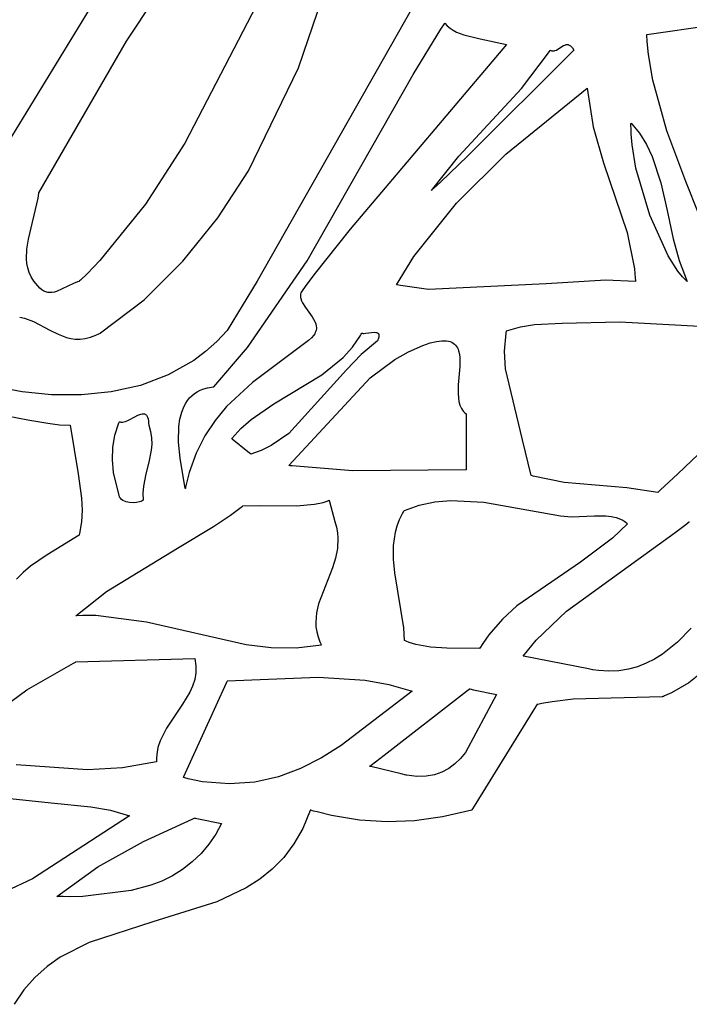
# Model space of a CAD drawing. Extents: x 21.3 to 51.6, y -34 to 34.1.
# Tile 92 of 117: x 48.2 to 49, y 6.4 to 7.6. Entities that reach past the tile are written whole.
import ezdxf

# ---------------------------------------------------------------- set-up
doc = ezdxf.new("R2010")
doc.units = 0

msp = doc.modelspace()

# ---------------------------------------------------------------- linework, layer by layer
at = {"layer": 'Layer 1', "color": 8, "linetype": 'CONTINUOUS'}
for p, q in [((48.645055, 8.239961), (48.146642, 7.424554)), ((48.552069, 7.776199), (48.387316, 7.458477)), ((48.31491, 7.584324), (48.37526, 7.67613)), ((48.206248, 7.397048), (48.31491, 7.584324)), ((48.387316, 7.458477), (48.338419, 7.38275)), ((48.205363, 7.390228), (48.206198, 7.396638)), ((48.206198, 7.396638), (48.206219, 7.396838)), ((48.206219, 7.396838), (48.206229, 7.396938)), ((48.206229, 7.396938), (48.206234, 7.396988)), ((48.193513, 7.339388), (48.205363, 7.390228)), ((48.338419, 7.38275), (48.28167, 7.313018)), ((48.191576, 7.32717), (48.193513, 7.339388)), ((48.191123, 7.315311), (48.191576, 7.32717)), ((48.191621, 7.309541), (48.191123, 7.315311)), ((48.28167, 7.313018), (48.265977, 7.296786)), ((48.192692, 7.303891), (48.191621, 7.309541)), ((48.194401, 7.29837), (48.192692, 7.303891)), ((48.196817, 7.292989), (48.194401, 7.29837)), ((48.200007, 7.287758), (48.196817, 7.292989)), ((48.207495, 7.278981), (48.200007, 7.287758)), ((48.254051, 7.286737), (48.24939, 7.284868)), ((48.256237, 7.287309), (48.254051, 7.286737)), ((48.256277, 7.287346), (48.256245, 7.287316)), ((48.256341, 7.287407), (48.256277, 7.287346)), ((48.256854, 7.287896), (48.256341, 7.287407)), ((48.257879, 7.288875), (48.256854, 7.287896)), ((48.265977, 7.296786), (48.257879, 7.288875)), ((48.209926, 7.276833), (48.207495, 7.278981)), ((48.212429, 7.275245), (48.209926, 7.276833)), ((48.214993, 7.274169), (48.212429, 7.275245)), ((48.21761, 7.273556), (48.214993, 7.274169)), ((48.220268, 7.273359), (48.21761, 7.273556)), ((48.222958, 7.27353), (48.220268, 7.273359)), ((48.22567, 7.27402), (48.222958, 7.27353)), ((48.228394, 7.274781), (48.22567, 7.27402)), ((48.24939, 7.284868), (48.228394, 7.274781)), ((48.313555, 7.113939), (48.317333, 7.115566)), ((48.317333, 7.115566), (48.325188, 7.119824)), ((48.325188, 7.119824), (48.329008, 7.121768)), ((48.329008, 7.121768), (48.332586, 7.12313)), ((48.332586, 7.12313), (48.334244, 7.123485)), ((48.334244, 7.123485), (48.335033, 7.123563)), ((48.335033, 7.123563), (48.335793, 7.123566)), ((48.335793, 7.123566), (48.336522, 7.123491)), ((48.336522, 7.123491), (48.337217, 7.12333)), ((48.337217, 7.12333), (48.337878, 7.12308)), ((48.337878, 7.12308), (48.338501, 7.122734)), ((48.338501, 7.122734), (48.339085, 7.122287)), ((48.339085, 7.122287), (48.339628, 7.121735)), ((48.339628, 7.121735), (48.340127, 7.121071)), ((48.340127, 7.121071), (48.340582, 7.120289)), ((48.340582, 7.120289), (48.340989, 7.119386)), ((48.340989, 7.119386), (48.341653, 7.117191)), ((48.341653, 7.117191), (48.342105, 7.114443)), ((48.300402, 7.097008), (48.305548, 7.112145)), ((48.305548, 7.112145), (48.305962, 7.113085)), ((48.305962, 7.113085), (48.306173, 7.113554)), ((48.306173, 7.113554), (48.306226, 7.113672)), ((48.306239, 7.113699), (48.306939, 7.113406)), ((48.306939, 7.113406), (48.307672, 7.113205)), ((48.307672, 7.113205), (48.308435, 7.113091)), ((48.308435, 7.113091), (48.309228, 7.11306)), ((48.309228, 7.11306), (48.310047, 7.113104)), ((48.310047, 7.113104), (48.311759, 7.113401)), ((48.311759, 7.113401), (48.313555, 7.113939)), ((48.342105, 7.114443), (48.342327, 7.111098)), ((48.342327, 7.111098), (48.342345, 7.110163)), ((48.342345, 7.110163), (48.342349, 7.109681)), ((48.342349, 7.109681), (48.342349, 7.109559)), ((48.342349, 7.109528), (48.344755, 7.101469)), ((48.2978, 7.081728), (48.300402, 7.097008)), ((48.344755, 7.101469), (48.345959, 7.093643)), ((48.345959, 7.093643), (48.34616, 7.086006)), ((48.297412, 7.066378), (48.2978, 7.081728)), ((48.345553, 7.07851), (48.342707, 7.063762)), ((48.34616, 7.086006), (48.345553, 7.07851)), ((48.298909, 7.051033), (48.297412, 7.066378)), ((48.342707, 7.063762), (48.338996, 7.049032)), ((48.306238, 7.020646), (48.298909, 7.051033)), ((48.338996, 7.049032), (48.335996, 7.033955)), ((48.335996, 7.033955), (48.33522, 7.025354)), ((48.306304, 7.020531), (48.306271, 7.020587)), ((48.306371, 7.020418), (48.306304, 7.020531)), ((48.306508, 7.020196), (48.306371, 7.020418)), ((48.306795, 7.019765), (48.306508, 7.020196)), ((48.30742, 7.018949), (48.306795, 7.019765)), ((48.308859, 7.017502), (48.30742, 7.018949)), ((48.310517, 7.016291), (48.308859, 7.017502)), ((48.33522, 7.025354), (48.335404, 7.016475)), ((48.312358, 7.015304), (48.310517, 7.016291)), ((48.314346, 7.014529), (48.312358, 7.015304)), ((48.316443, 7.013953), (48.314346, 7.014529)), ((48.318614, 7.013565), (48.316443, 7.013953)), ((48.323029, 7.0133), (48.318614, 7.013565)), ((48.327297, 7.013637), (48.323029, 7.0133)), ((48.331126, 7.01448), (48.327297, 7.013637)), ((48.332784, 7.015059), (48.331126, 7.01448)), ((48.334222, 7.015728), (48.332784, 7.015059)), ((48.335404, 7.016475), (48.334222, 7.015728))]:
    msp.add_line(p, q, dxfattribs=at)
at = {"layer": 'Layer 1', "color": 7, "linetype": 'CONTINUOUS'}
for p, q in [((48.772877, 7.809485), (48.476579, 7.287511)), ((48.527966, 7.551326), (48.573917, 7.686867)), ((48.704105, 7.599192), (48.708562, 7.606062)), ((48.708562, 7.606062), (48.708842, 7.606491)), ((48.708842, 7.606491), (48.708982, 7.606705)), ((48.709014, 7.606754), (48.712045, 7.603399)), ((48.712045, 7.603399), (48.715476, 7.600473)), ((48.959022, 7.592866), (49.056908, 7.606785)), ((48.669658, 7.543089), (48.704105, 7.599192)), ((48.715476, 7.600473), (48.719271, 7.597934)), ((48.719271, 7.597934), (48.72339, 7.595739)), ((48.72339, 7.595739), (48.732447, 7.592213)), ((48.732447, 7.592213), (48.752753, 7.58742)), ((48.95902, 7.592749), (48.959017, 7.592812)), ((48.959027, 7.592622), (48.95902, 7.592749)), ((48.959041, 7.592369), (48.959027, 7.592622)), ((48.959576, 7.584283), (48.959041, 7.592369)), ((48.785404, 7.580365), (48.591851, 7.352044)), ((48.752753, 7.58742), (48.785404, 7.580365)), ((48.849145, 7.574504), (48.856159, 7.578982)), ((48.856159, 7.578982), (48.857717, 7.579721)), ((48.857717, 7.579721), (48.858494, 7.579997)), ((48.858494, 7.579997), (48.85927, 7.580199)), ((48.85927, 7.580199), (48.860046, 7.580316)), ((48.860046, 7.580316), (48.860823, 7.580341)), ((48.860823, 7.580341), (48.861601, 7.580263)), ((48.861601, 7.580263), (48.86238, 7.580073)), ((48.86238, 7.580073), (48.863162, 7.579762)), ((48.863162, 7.579762), (48.863946, 7.579321)), ((48.863946, 7.579321), (48.864733, 7.57874)), ((48.864733, 7.57874), (48.865525, 7.578011)), ((48.865525, 7.578011), (48.86632, 7.577123)), ((48.961209, 7.568216), (48.959576, 7.584283)), ((48.868738, 7.57342), (48.737682, 7.442561)), ((48.803916, 7.525899), (48.837568, 7.570251)), ((48.837568, 7.570251), (48.839384, 7.573123)), ((48.839384, 7.573123), (48.839496, 7.573303)), ((48.839496, 7.573303), (48.839552, 7.573393)), ((48.839569, 7.57342), (48.840586, 7.572988)), ((48.840586, 7.572988), (48.841587, 7.57271)), ((48.841587, 7.57271), (48.842575, 7.572572)), ((48.842575, 7.572572), (48.843548, 7.572562)), ((48.843548, 7.572562), (48.844509, 7.572668)), ((48.844509, 7.572668), (48.845457, 7.572877)), ((48.845457, 7.572877), (48.847321, 7.573557)), ((48.847321, 7.573557), (48.849145, 7.574504)), ((48.86632, 7.577123), (48.867121, 7.576069)), ((48.867121, 7.576069), (48.868738, 7.57342)), ((48.966535, 7.536428), (48.961209, 7.568216)), ((48.465765, 7.424086), (48.527966, 7.551326)), ((48.538526, 7.312614), (48.669658, 7.543089)), ((48.983919, 7.473672), (48.966535, 7.536428)), ((48.726236, 7.442041), (48.803916, 7.525899)), ((48.784628, 7.444624), (48.885404, 7.526199)), ((48.885404, 7.526199), (48.892621, 7.478405)), ((48.939536, 7.479929), (48.939545, 7.481543)), ((48.939545, 7.481543), (48.939555, 7.482345)), ((48.939555, 7.482345), (48.939562, 7.482745)), ((48.939562, 7.482745), (48.939565, 7.482945)), ((48.939565, 7.482945), (48.939567, 7.483044)), ((48.939567, 7.483044), (48.939568, 7.483094)), ((48.939571, 7.483143), (48.950135, 7.470501)), ((48.892621, 7.478405), (48.905643, 7.43389)), ((48.939564, 7.476666), (48.939536, 7.479929)), ((48.9398, 7.470004), (48.939564, 7.476666)), ((48.940959, 7.456216), (48.9398, 7.470004)), ((48.950135, 7.470501), (48.958817, 7.456598)), ((49.007417, 7.410937), (48.983919, 7.473672)), ((48.945734, 7.42735), (48.940959, 7.456216)), ((48.958817, 7.456598), (48.965912, 7.441625)), ((48.723356, 7.384042), (48.784628, 7.444624)), ((48.692351, 7.399812), (48.726236, 7.442041)), ((48.737682, 7.442561), (48.703591, 7.410121)), ((48.905643, 7.43389), (48.934819, 7.347879)), ((48.965912, 7.441625), (48.976539, 7.409242)), ((48.427796, 7.365841), (48.465765, 7.424086)), ((48.962835, 7.369081), (48.945734, 7.42735)), ((48.703591, 7.410121), (48.695151, 7.402359)), ((48.976539, 7.409242), (48.984396, 7.374891)), ((49.05901, 7.280376), (49.007417, 7.410937)), ((48.692392, 7.399849), (48.69236, 7.399819)), ((48.692524, 7.399968), (48.692392, 7.399849)), ((48.693049, 7.400445), (48.692524, 7.399968)), ((48.695151, 7.402359), (48.693049, 7.400445)), ((48.670715, 7.317949), (48.723356, 7.384042)), ((48.984396, 7.374891), (48.991868, 7.340112)), ((48.384835, 7.312386), (48.427796, 7.365841)), ((48.985664, 7.318885), (48.962835, 7.369081)), ((48.591851, 7.352044), (48.546896, 7.295377)), ((48.934819, 7.347879), (48.943831, 7.302978)), ((48.991868, 7.340112), (48.999186, 7.312957)), ((48.336573, 7.264626), (48.384835, 7.312386)), ((48.464831, 7.205429), (48.538526, 7.312614)), ((48.649294, 7.283146), (48.670715, 7.317949)), ((48.9976, 7.300111), (48.985664, 7.318885)), ((48.999186, 7.312957), (49.009014, 7.28731)), ((48.943831, 7.302978), (48.9449, 7.291267)), ((49.003413, 7.292881), (48.9976, 7.300111)), ((48.476579, 7.287511), (48.439373, 7.226719)), ((48.546896, 7.295377), (48.536157, 7.281011)), ((48.90855, 7.288672), (48.834636, 7.28434)), ((48.945124, 7.28731), (48.90855, 7.288672)), ((48.9449, 7.291267), (48.945077, 7.288301)), ((48.945077, 7.288301), (48.945116, 7.287558)), ((48.945116, 7.287558), (48.945125, 7.287372)), ((48.945125, 7.287372), (48.945127, 7.287325)), ((49.009014, 7.28731), (49.003413, 7.292881)), ((48.531517, 7.274376), (48.530923, 7.273008)), ((48.532315, 7.275744), (48.531517, 7.274376)), ((48.536157, 7.281011), (48.532315, 7.275744)), ((48.649468, 7.283105), (48.649334, 7.283135)), ((48.649736, 7.283045), (48.649468, 7.283105)), ((48.654034, 7.282131), (48.649736, 7.283045)), ((48.688934, 7.27732), (48.654034, 7.282131)), ((48.834636, 7.28434), (48.688934, 7.27732)), ((48.2827, 7.223467), (48.336573, 7.264626)), ((48.530301, 7.27027), (48.530249, 7.268899)), ((48.530249, 7.268899), (48.530355, 7.267527)), ((48.530521, 7.27164), (48.530301, 7.27027)), ((48.530355, 7.267527), (48.530606, 7.266152)), ((48.530923, 7.273008), (48.530521, 7.27164)), ((48.530606, 7.266152), (48.531499, 7.263395)), ((48.531499, 7.263395), (48.532834, 7.260626)), ((48.532834, 7.260626), (48.536457, 7.255042)), ((48.536457, 7.255042), (48.544894, 7.243616)), ((48.182631, 7.242864), (48.188581, 7.241638)), ((48.188581, 7.241638), (48.199708, 7.237761)), ((48.199708, 7.237761), (48.220121, 7.2271)), ((48.544894, 7.243616), (48.548212, 7.237734)), ((48.548212, 7.237734), (48.549318, 7.234741)), ((48.854363, 7.235407), (48.925683, 7.23731)), ((48.925683, 7.23731), (49.113182, 7.227348)), ((48.220121, 7.2271), (48.230122, 7.221912)), ((48.439373, 7.226719), (48.426589, 7.212828)), ((48.549303, 7.225525), (48.548692, 7.223951)), ((48.549721, 7.227088), (48.549303, 7.225525)), ((48.549318, 7.234741), (48.549931, 7.23171)), ((48.549958, 7.228639), (48.549721, 7.227088)), ((48.549931, 7.23171), (48.550024, 7.23018)), ((48.550024, 7.23018), (48.549958, 7.228639)), ((48.784876, 7.223171), (48.785353, 7.225923)), ((48.785353, 7.225923), (48.785385, 7.226095)), ((48.785385, 7.226095), (48.7854, 7.226181)), ((48.785407, 7.2262), (48.802757, 7.231112)), ((48.802757, 7.231112), (48.820013, 7.233924)), ((48.820013, 7.233924), (48.854363, 7.235407)), ((48.230122, 7.221912), (48.240462, 7.217884)), ((48.240462, 7.217884), (48.24587, 7.216553)), ((48.24587, 7.216553), (48.251498, 7.215812)), ((48.251498, 7.215812), (48.257389, 7.215759)), ((48.257389, 7.215759), (48.263588, 7.216495)), ((48.263588, 7.216495), (48.27014, 7.218119)), ((48.27014, 7.218119), (48.277089, 7.220731)), ((48.277089, 7.220731), (48.280727, 7.222439)), ((48.280727, 7.222439), (48.282589, 7.223399)), ((48.282589, 7.223399), (48.2827, 7.223467)), ((48.426589, 7.212828), (48.41279, 7.200409)), ((48.540306, 7.214252), (48.471086, 7.162365)), ((48.544078, 7.217536), (48.540306, 7.214252)), ((48.546842, 7.220768), (48.544078, 7.217536)), ((48.547876, 7.222366), (48.546842, 7.220768)), ((48.548692, 7.223951), (48.547876, 7.222366)), ((48.594598, 7.205885), (48.60443, 7.220213)), ((48.60443, 7.220213), (48.605532, 7.222139)), ((48.605532, 7.222139), (48.606071, 7.223113)), ((48.625683, 7.213699), (48.605552, 7.197019)), ((48.606071, 7.223113), (48.606205, 7.223358)), ((48.606238, 7.22342), (48.6066, 7.223266)), ((48.6066, 7.223266), (48.607002, 7.223146)), ((48.607002, 7.223146), (48.607913, 7.222994)), ((48.607913, 7.222994), (48.608954, 7.222946)), ((48.608954, 7.222946), (48.611343, 7.223092)), ((48.611343, 7.223092), (48.622159, 7.224298)), ((48.622159, 7.224298), (48.623802, 7.224162)), ((48.623802, 7.224162), (48.62454, 7.224009)), ((48.62454, 7.224009), (48.625213, 7.22379)), ((48.625213, 7.22379), (48.625815, 7.223499)), ((48.627038, 7.217206), (48.625683, 7.213699)), ((48.625815, 7.223499), (48.626087, 7.223325)), ((48.626087, 7.223325), (48.626339, 7.22313)), ((48.626339, 7.22313), (48.626568, 7.222914)), ((48.626568, 7.222914), (48.626776, 7.222676)), ((48.626776, 7.222676), (48.62696, 7.222414)), ((48.62696, 7.222414), (48.62712, 7.22213)), ((48.627331, 7.21837), (48.627038, 7.217206)), ((48.62712, 7.22213), (48.627256, 7.221821)), ((48.627256, 7.221821), (48.627365, 7.221486)), ((48.627492, 7.219407), (48.627331, 7.21837)), ((48.627365, 7.221486), (48.627447, 7.221126)), ((48.627447, 7.221126), (48.627529, 7.220323)), ((48.627529, 7.220323), (48.627492, 7.219407)), ((48.690685, 7.211138), (48.69867, 7.213011)), ((48.69867, 7.213011), (48.705458, 7.213856)), ((48.705458, 7.213856), (48.711139, 7.213747)), ((48.711139, 7.213747), (48.713594, 7.213358)), ((48.713594, 7.213358), (48.715805, 7.212758)), ((48.715805, 7.212758), (48.717785, 7.211957)), ((48.78302, 7.201154), (48.784876, 7.223171)), ((48.41279, 7.200409), (48.398075, 7.189413)), ((48.422921, 7.156773), (48.464831, 7.205429)), ((48.583163, 7.193256), (48.594598, 7.205885)), ((48.647292, 7.190616), (48.663952, 7.200092)), ((48.663952, 7.200092), (48.681621, 7.208083)), ((48.681621, 7.208083), (48.690685, 7.211138)), ((48.717785, 7.211957), (48.719546, 7.210965)), ((48.719546, 7.210965), (48.721098, 7.209789)), ((48.721098, 7.209789), (48.722454, 7.208441)), ((48.722454, 7.208441), (48.723623, 7.206928)), ((48.723623, 7.206928), (48.724619, 7.205261)), ((48.724619, 7.205261), (48.725451, 7.203448)), ((48.725451, 7.203448), (48.726133, 7.201499)), ((48.726133, 7.201499), (48.727086, 7.19723)), ((48.784165, 7.179138), (48.78302, 7.201154)), ((48.398075, 7.189413), (48.366292, 7.171492)), ((48.556655, 7.171865), (48.583163, 7.193256)), ((48.605552, 7.197019), (48.587293, 7.177913)), ((48.616628, 7.168034), (48.647292, 7.190616)), ((48.727086, 7.19723), (48.72757, 7.192529)), ((48.72757, 7.192529), (48.727495, 7.182125)), ((48.587293, 7.177913), (48.515721, 7.09905)), ((48.727495, 7.182125), (48.72572, 7.159401)), ((48.805148, 7.091074), (48.784165, 7.179138)), ((48.366292, 7.171492), (48.332023, 7.158673)), ((48.4973, 7.135964), (48.556655, 7.171865)), ((48.515965, 7.059536), (48.616628, 7.168034)), ((48.185823, 7.150551), (48.150921, 7.157344)), ((48.332023, 7.158673), (48.296056, 7.150562)), ((48.402462, 7.150669), (48.406291, 7.152615)), ((48.406291, 7.152615), (48.410482, 7.154232)), ((48.410482, 7.154232), (48.415048, 7.155504)), ((48.415048, 7.155504), (48.420002, 7.156414)), ((48.420002, 7.156414), (48.422629, 7.156728)), ((48.422629, 7.156728), (48.422797, 7.156744)), ((48.422797, 7.156744), (48.422881, 7.156752)), ((48.471086, 7.162365), (48.438873, 7.132461)), ((48.72572, 7.159401), (48.72547, 7.148504)), ((48.22217, 7.146895), (48.185823, 7.150551)), ((48.259176, 7.146767), (48.22217, 7.146895)), ((48.296056, 7.150562), (48.259176, 7.146767)), ((48.388268, 7.1366), (48.390491, 7.139937)), ((48.390491, 7.139937), (48.393008, 7.143029)), ((48.393008, 7.143029), (48.395833, 7.14586)), ((48.395833, 7.14586), (48.39898, 7.148412)), ((48.39898, 7.148412), (48.402462, 7.150669)), ((48.72547, 7.148504), (48.725799, 7.143356)), ((48.725799, 7.143356), (48.726545, 7.138503)), ((48.383234, 7.125289), (48.386326, 7.133036)), ((48.386326, 7.133036), (48.388268, 7.1366)), ((48.438873, 7.132461), (48.424551, 7.115323)), ((48.469143, 7.116542), (48.4973, 7.135964)), ((48.726545, 7.138503), (48.727794, 7.134012)), ((48.727794, 7.134012), (48.729629, 7.129955)), ((48.729629, 7.129955), (48.730794, 7.128111)), ((48.730794, 7.128111), (48.732138, 7.126401)), ((49.087496, 7.134819), (48.997481, 7.049255)), ((48.167025, 7.120778), (48.192589, 7.116122)), ((48.192589, 7.116122), (48.217511, 7.111668)), ((48.379836, 7.107797), (48.381106, 7.116832)), ((48.381106, 7.116832), (48.383234, 7.125289)), ((48.424551, 7.115323), (48.411836, 7.096246)), ((48.456471, 7.105389), (48.469143, 7.116542)), ((48.732138, 7.126401), (48.733671, 7.124835)), ((48.733671, 7.124835), (48.735404, 7.12342)), ((48.735404, 7.123414), (48.735404, 7.123371)), ((48.735404, 7.123371), (48.735404, 7.123159)), ((48.735404, 7.123159), (48.735404, 7.122255)), ((48.735404, 7.122255), (48.735404, 7.113294)), ((48.217511, 7.111668), (48.231733, 7.109961)), ((48.231733, 7.109961), (48.245128, 7.10953)), ((48.245128, 7.10953), (48.254966, 7.049043)), ((48.379441, 7.088534), (48.379836, 7.107797)), ((48.445128, 7.092865), (48.456471, 7.105389)), ((48.735404, 7.113294), (48.735404, 7.056074)), ((48.411836, 7.096246), (48.401043, 7.074867)), ((48.445162, 7.092836), (48.445128, 7.092864)), ((48.445842, 7.092277), (48.445162, 7.092836)), ((48.465296, 7.076255), (48.445842, 7.092277)), ((48.515721, 7.09905), (48.493882, 7.084176)), ((48.815957, 7.047041), (48.805148, 7.091074)), ((48.381193, 7.06857), (48.379441, 7.088534)), ((48.481777, 7.078215), (48.468738, 7.07342)), ((48.493882, 7.084176), (48.481777, 7.078215)), ((48.387718, 7.030833), (48.381193, 7.06857)), ((48.401043, 7.074867), (48.392483, 7.050825)), ((48.468342, 7.073746), (48.465296, 7.076255)), ((48.46865, 7.073493), (48.468342, 7.073746)), ((48.468722, 7.073433), (48.46865, 7.073493)), ((48.516346, 7.05947), (48.516036, 7.059518)), ((48.517581, 7.059281), (48.516346, 7.05947)), ((48.520045, 7.058912), (48.517581, 7.059281)), ((48.59477, 7.052779), (48.520045, 7.058912)), ((48.735404, 7.053975), (48.59477, 7.052779)), ((48.735404, 7.056074), (48.735404, 7.054075)), ((48.735404, 7.054075), (48.735404, 7.053975)), ((48.254966, 7.049043), (48.259106, 7.019072)), ((48.392483, 7.050825), (48.38914, 7.037693)), ((48.816052, 7.047002), (48.815978, 7.047024)), ((48.8162, 7.046959), (48.816052, 7.047002)), ((48.81857, 7.046272), (48.8162, 7.046959)), ((48.85693, 7.038625), (48.81857, 7.046272)), ((48.997481, 7.049255), (48.97587, 7.028897)), ((48.38774, 7.030938), (48.387729, 7.030884)), ((48.387761, 7.031047), (48.38774, 7.030938)), ((48.387803, 7.031264), (48.387761, 7.031047)), ((48.387887, 7.031698), (48.387803, 7.031264)), ((48.388058, 7.032564), (48.387887, 7.031698)), ((48.388408, 7.034287), (48.388058, 7.032564)), ((48.38914, 7.037693), (48.388408, 7.034287)), ((48.934589, 7.031928), (48.85693, 7.038625)), ((48.972898, 7.026201), (48.934589, 7.031928)), ((48.259106, 7.019072), (48.259798, 7.004308)), ((48.973013, 7.026298), (48.972929, 7.026222)), ((48.973181, 7.02645), (48.973013, 7.026298)), ((48.97587, 7.028897), (48.973181, 7.02645)), ((48.44361, 6.998065), (48.453759, 7.005491)), ((48.453759, 7.005491), (48.458714, 7.009295)), ((48.458714, 7.009295), (48.458867, 7.009415)), ((48.458867, 7.009415), (48.458944, 7.009475)), ((48.458944, 7.009475), (48.458982, 7.009505)), ((48.459017, 7.00953), (48.479852, 7.010114)), ((48.479852, 7.010114), (48.525327, 7.009477)), ((48.525327, 7.009477), (48.547678, 7.01155)), ((48.547678, 7.01155), (48.558255, 7.013905)), ((48.558255, 7.013905), (48.563331, 7.015502)), ((48.563331, 7.015502), (48.565809, 7.016416)), ((48.565809, 7.016416), (48.565886, 7.016446)), ((48.565886, 7.016446), (48.565924, 7.016461)), ((48.565969, 7.016436), (48.566005, 7.016298)), ((48.566005, 7.016298), (48.566383, 7.014864)), ((48.566383, 7.014864), (48.572904, 6.990089)), ((48.65902, 7.003978), (48.677431, 7.010619)), ((48.677431, 7.010619), (48.696684, 7.014586)), ((48.696684, 7.014586), (48.716574, 7.016265)), ((48.716574, 7.016265), (48.757442, 7.014295)), ((48.757442, 7.014295), (48.852073, 6.99703)), ((48.259798, 7.004308), (48.259122, 6.98975)), ((48.422494, 6.983836), (48.44361, 6.998065)), ((48.652912, 6.992581), (48.656657, 7.00009)), ((48.656657, 7.00009), (48.658871, 7.003753)), ((48.658871, 7.003753), (48.658944, 7.003866)), ((48.658944, 7.003866), (48.658981, 7.003923)), ((48.852073, 6.99703), (48.865694, 6.996118)), ((48.865694, 6.996118), (48.894538, 6.997294)), ((48.894538, 6.997294), (48.908427, 6.997221)), ((48.908427, 6.997221), (48.914945, 6.996546)), ((48.914945, 6.996546), (48.921069, 6.995266)), ((48.921069, 6.995266), (48.926714, 6.993245)), ((48.926714, 6.993245), (48.929332, 6.991915)), ((48.259122, 6.98975), (48.256738, 6.975441)), ((48.37815, 6.957059), (48.422494, 6.983836)), ((48.572904, 6.990089), (48.574811, 6.983039)), ((48.574811, 6.983039), (48.576019, 6.976202)), ((48.647893, 6.976914), (48.650016, 6.984847)), ((48.650016, 6.984847), (48.652912, 6.992581)), ((48.935398, 6.987303), (48.916576, 6.969473)), ((48.929332, 6.991915), (48.931798, 6.990348)), ((48.931798, 6.990348), (48.934103, 6.988529)), ((48.934103, 6.988529), (48.935191, 6.98752)), ((48.935191, 6.98752), (48.935324, 6.987389)), ((48.935324, 6.987389), (48.935391, 6.987323)), ((48.99433, 6.976408), (49.005774, 6.985267)), ((49.005774, 6.985267), (49.011448, 6.989809)), ((49.011448, 6.989809), (49.011625, 6.989952)), ((49.011625, 6.989952), (49.011713, 6.990024)), ((49.011713, 6.990024), (49.011757, 6.990059)), ((48.256234, 6.973417), (48.216482, 6.949035)), ((48.256303, 6.973672), (48.256247, 6.973451)), ((48.256738, 6.975441), (48.256303, 6.973672)), ((48.576019, 6.976202), (48.576588, 6.969562)), ((48.576588, 6.969562), (48.576064, 6.95681)), ((48.645676, 6.960545), (48.647893, 6.976914)), ((48.916576, 6.969473), (48.876968, 6.939933)), ((48.947932, 6.94323), (48.99433, 6.976408)), ((48.290292, 6.903715), (48.37815, 6.957059)), ((48.576064, 6.95681), (48.57374, 6.944656)), ((48.645671, 6.943673), (48.645676, 6.960545)), ((48.216482, 6.949035), (48.195971, 6.934845)), ((48.57374, 6.944656), (48.570117, 6.932972)), ((48.195971, 6.934845), (48.186748, 6.927036)), ((48.570117, 6.932972), (48.552643, 6.8884)), ((48.647287, 6.926492), (48.645671, 6.943673)), ((48.876968, 6.939933), (48.798161, 6.885794)), ((48.859587, 6.879337), (48.947932, 6.94323)), ((48.186748, 6.927036), (48.178669, 6.918669)), ((48.658151, 6.858634), (48.647287, 6.926492)), ((48.252075, 6.873425), (48.290292, 6.903715)), ((48.552643, 6.8884), (48.550033, 6.877162)), ((48.798161, 6.885794), (48.780267, 6.869218)), ((48.252185, 6.873427), (48.252122, 6.873423)), ((48.252312, 6.873436), (48.252185, 6.873427)), ((48.252565, 6.873452), (48.252312, 6.873436)), ((48.260651, 6.873832), (48.252565, 6.873452)), ((48.276714, 6.873822), (48.260651, 6.873832)), ((48.33978, 6.865812), (48.276714, 6.873822)), ((48.550033, 6.877162), (48.549128, 6.865632)), ((48.822222, 6.843469), (48.859587, 6.879337)), ((48.46299, 6.837587), (48.33978, 6.865812)), ((48.549128, 6.865632), (48.549471, 6.859717)), ((48.549471, 6.859717), (48.550428, 6.853681)), ((48.780267, 6.869218), (48.763687, 6.850028)), ((48.550428, 6.853681), (48.552061, 6.847509)), ((48.552061, 6.847509), (48.554434, 6.841184)), ((48.659014, 6.84287), (48.658151, 6.858634)), ((48.763687, 6.850028), (48.755981, 6.839236)), ((49.014135, 6.858225), (48.997227, 6.840951)), ((48.493811, 6.833834), (48.46299, 6.837587)), ((48.556228, 6.837307), (48.524855, 6.833407)), ((48.554434, 6.841184), (48.555917, 6.83796)), ((48.555917, 6.83796), (48.556117, 6.837554)), ((48.556117, 6.837554), (48.556218, 6.83735)), ((48.659125, 6.842813), (48.659068, 6.842839)), ((48.660969, 6.841987), (48.659125, 6.842813)), ((48.664812, 6.840476), (48.660969, 6.841987)), ((48.673066, 6.837983), (48.664812, 6.840476)), ((48.691407, 6.834792), (48.673066, 6.837983)), ((48.711355, 6.833399), (48.691407, 6.834792)), ((48.755981, 6.839236), (48.752291, 6.833502)), ((48.806244, 6.823427), (48.822222, 6.843469)), ((48.997227, 6.840951), (48.978729, 6.826214)), ((48.524855, 6.833407), (48.493811, 6.833834)), ((48.752066, 6.833144), (48.711355, 6.833399)), ((48.752121, 6.833228), (48.752093, 6.833182)), ((48.752178, 6.833319), (48.752121, 6.833228)), ((48.752291, 6.833502), (48.752178, 6.833319)), ((48.806448, 6.823379), (48.806241, 6.823419)), ((48.886983, 6.807793), (48.806448, 6.823379)), ((48.978729, 6.826214), (48.968839, 6.820038)), ((48.191423, 6.782023), (48.249168, 6.815047)), ((48.249168, 6.815047), (48.250923, 6.815914)), ((48.250923, 6.815914), (48.251799, 6.816343)), ((48.251799, 6.816343), (48.252018, 6.81645)), ((48.252072, 6.816475), (48.399294, 6.820644)), ((48.399294, 6.820644), (48.400793, 6.811519)), ((48.400793, 6.811519), (48.400739, 6.802849)), ((48.947688, 6.810549), (48.936391, 6.80743)), ((48.958498, 6.814784), (48.947688, 6.810549)), ((48.968839, 6.820038), (48.958498, 6.814784)), ((48.400739, 6.802849), (48.399339, 6.79457)), ((48.891733, 6.806873), (48.886983, 6.807793)), ((48.892202, 6.806783), (48.891733, 6.806873)), ((48.8994, 6.805725), (48.892202, 6.806783)), ((48.912265, 6.804922), (48.8994, 6.805725)), ((48.924589, 6.805522), (48.912265, 6.804922)), ((48.936391, 6.80743), (48.924589, 6.805522)), ((49.029886, 6.805262), (49.011017, 6.790386)), ((48.396798, 6.786616), (48.393321, 6.778923)), ((48.399339, 6.79457), (48.396798, 6.786616)), ((48.425909, 6.762741), (48.43853, 6.790573)), ((48.43853, 6.790573), (48.4395, 6.792712)), ((48.4395, 6.792712), (48.439564, 6.792854)), ((48.43957, 6.792865), (48.552212, 6.797559)), ((48.552212, 6.797559), (48.610475, 6.793974)), ((48.610475, 6.793974), (48.639607, 6.788705)), ((48.639607, 6.788705), (48.668738, 6.780365)), ((49.011017, 6.790386), (48.989794, 6.778234)), ((48.085406, 6.703977), (48.191423, 6.782023)), ((48.393321, 6.778923), (48.38438, 6.764057)), ((48.668738, 6.780365), (48.580799, 6.712958)), ((48.633982, 6.701283), (48.735834, 6.780248)), ((48.772904, 6.776199), (48.734537, 6.704324)), ((48.735834, 6.780248), (48.739125, 6.782799)), ((48.739125, 6.782799), (48.739569, 6.783144)), ((48.739592, 6.783139), (48.739694, 6.783118)), ((48.739694, 6.783118), (48.740128, 6.783028)), ((48.740128, 6.783028), (48.74443, 6.782131)), ((48.74443, 6.782131), (48.772904, 6.776199)), ((48.978918, 6.773594), (48.978544, 6.773452)), ((48.979663, 6.773881), (48.978918, 6.773594)), ((48.981144, 6.774465), (48.979663, 6.773881)), ((48.984072, 6.775671), (48.981144, 6.774465)), ((48.989794, 6.778234), (48.984072, 6.775671)), ((48.38438, 6.764057), (48.364311, 6.734586)), ((48.390059, 6.683686), (48.425909, 6.762741)), ((48.82194, 6.762137), (48.817911, 6.755607)), ((48.822798, 6.763528), (48.82194, 6.762137)), ((48.822879, 6.763659), (48.822798, 6.763528)), ((48.823008, 6.76372), (48.822904, 6.763699)), ((48.823404, 6.763799), (48.823008, 6.76372)), ((48.824198, 6.763956), (48.823404, 6.763799)), ((48.825789, 6.764266), (48.824198, 6.763956)), ((48.828979, 6.764867), (48.825789, 6.764266)), ((48.841851, 6.767047), (48.828979, 6.764867)), ((48.868105, 6.770389), (48.841851, 6.767047)), ((48.978289, 6.773424), (48.868105, 6.770389)), ((48.978544, 6.773452), (48.978289, 6.773424)), ((48.817911, 6.755607), (48.747371, 6.641283)), ((48.364311, 6.734586), (48.35647, 6.718939)), ((48.35647, 6.718939), (48.353817, 6.71066)), ((48.580799, 6.712958), (48.556353, 6.697691)), ((48.352283, 6.70199), (48.352, 6.697488)), ((48.353817, 6.71066), (48.352283, 6.70199)), ((48.618032, 6.688917), (48.633982, 6.701283)), ((48.734537, 6.704324), (48.728328, 6.696878)), ((48.266537, 6.683096), (48.178276, 6.689277)), ((48.352068, 6.692863), (48.309809, 6.685473)), ((48.352, 6.697488), (48.35199, 6.695192)), ((48.35199, 6.695192), (48.35202, 6.694032)), ((48.35202, 6.694032), (48.352044, 6.69345)), ((48.352044, 6.69345), (48.352058, 6.693157)), ((48.352058, 6.693157), (48.352065, 6.693011)), ((48.352065, 6.693011), (48.352069, 6.692938)), ((48.556353, 6.697691), (48.530511, 6.684555)), ((48.616423, 6.687669), (48.618032, 6.688917)), ((48.721486, 6.690261), (48.713916, 6.684622)), ((48.728328, 6.696878), (48.721486, 6.690261)), ((48.309809, 6.685473), (48.266537, 6.683096)), ((48.385922, 6.674562), (48.390059, 6.683686)), ((48.530511, 6.684555), (48.503067, 6.674299)), ((48.616025, 6.687293), (48.615959, 6.687309)), ((48.615968, 6.687317), (48.616045, 6.687376)), ((48.617344, 6.686974), (48.616025, 6.687293)), ((48.616045, 6.687376), (48.616423, 6.687669)), ((48.65511, 6.677819), (48.617344, 6.686974)), ((48.661025, 6.676386), (48.65511, 6.677819)), ((48.661622, 6.676241), (48.661025, 6.676386)), ((48.661762, 6.676207), (48.661622, 6.676241)), ((48.67444, 6.674759), (48.661794, 6.676199)), ((48.696209, 6.676858), (48.68588, 6.675027)), ((48.705522, 6.680105), (48.696209, 6.676858)), ((48.713916, 6.684622), (48.705522, 6.680105)), ((48.385406, 6.673425), (48.385425, 6.673467)), ((48.385425, 6.673467), (48.385519, 6.673674)), ((48.385498, 6.673394), (48.385427, 6.673413)), ((48.385782, 6.673318), (48.385498, 6.673394)), ((48.385519, 6.673674), (48.385922, 6.674562)), ((48.386915, 6.673018), (48.385782, 6.673318)), ((48.391423, 6.67188), (48.386915, 6.673018)), ((48.409063, 6.668289), (48.391423, 6.67188)), ((48.442549, 6.665417), (48.409063, 6.668289)), ((48.473815, 6.66767), (48.442549, 6.665417)), ((48.503067, 6.674299), (48.473815, 6.66767)), ((48.68588, 6.675027), (48.67444, 6.674759)), ((48.137065, 6.65094), (48.221596, 6.64214)), ((48.221596, 6.64214), (48.27067, 6.637131)), ((48.747371, 6.641283), (48.743326, 6.634729)), ((48.27067, 6.637131), (48.294906, 6.632938)), ((48.294906, 6.632938), (48.318738, 6.626199)), ((48.542126, 6.63249), (48.533088, 6.610478)), ((48.54238, 6.633135), (48.542126, 6.63249)), ((48.542663, 6.633056), (48.54238, 6.633135)), ((48.54323, 6.632898), (48.542663, 6.633056)), ((48.544361, 6.632585), (48.54323, 6.632898)), ((48.546618, 6.63197), (48.544361, 6.632585)), ((48.551113, 6.63078), (48.546618, 6.63197)), ((48.568854, 6.626575), (48.551113, 6.63078)), ((48.742296, 6.63313), (48.706206, 6.624748)), ((48.742349, 6.633145), (48.742296, 6.63313)), ((48.742459, 6.633323), (48.742376, 6.633188)), ((48.743326, 6.634729), (48.742459, 6.633323)), ((48.318738, 6.626199), (48.1986, 6.5479)), ((48.336007, 6.594425), (48.39612, 6.622075)), ((48.39612, 6.622075), (48.398038, 6.622889)), ((48.398038, 6.622889), (48.398997, 6.623295)), ((48.398997, 6.623295), (48.399237, 6.623396)), ((48.399317, 6.623415), (48.399419, 6.623394)), ((48.399419, 6.623394), (48.399853, 6.623303)), ((48.399853, 6.623303), (48.404155, 6.622407)), ((48.404155, 6.622407), (48.432628, 6.616475)), ((48.432628, 6.616475), (48.425564, 6.603281)), ((48.60346, 6.620815), (48.568854, 6.626575)), ((48.637448, 6.61859), (48.60346, 6.620815)), ((48.671477, 6.619901), (48.637448, 6.61859)), ((48.706206, 6.624748), (48.671477, 6.619901)), ((48.425564, 6.603281), (48.417002, 6.590868)), ((48.533088, 6.610478), (48.522162, 6.591247)), ((48.279535, 6.562858), (48.336007, 6.594425)), ((48.417002, 6.590868), (48.407139, 6.579367)), ((48.522162, 6.591247), (48.509521, 6.574537)), ((48.407139, 6.579367), (48.396169, 6.568907)), ((48.396169, 6.568907), (48.384287, 6.559619)), ((48.509521, 6.574537), (48.495341, 6.560092)), ((48.228462, 6.526202), (48.279535, 6.562858)), ((48.384287, 6.559619), (48.37169, 6.551633)), ((48.495341, 6.560092), (48.479797, 6.547653)), ((48.1986, 6.5479), (48.165066, 6.532435)), ((48.358572, 6.54508), (48.345128, 6.540089)), ((48.37169, 6.551633), (48.358572, 6.54508)), ((48.479797, 6.547653), (48.463062, 6.536962)), ((48.320648, 6.533621), (48.26075, 6.526416)), ((48.345128, 6.540089), (48.320648, 6.533621)), ((48.463062, 6.536962), (48.426718, 6.519789)), ((48.228585, 6.526195), (48.228522, 6.526197)), ((48.228711, 6.526191), (48.228585, 6.526195)), ((48.228964, 6.526183), (48.228711, 6.526191)), ((48.229468, 6.526168), (48.228964, 6.526183)), ((48.230478, 6.526139), (48.229468, 6.526168)), ((48.232499, 6.526089), (48.230478, 6.526139)), ((48.236544, 6.526019), (48.232499, 6.526089)), ((48.244637, 6.525998), (48.236544, 6.526019)), ((48.26075, 6.526416), (48.244637, 6.525998)), ((48.426718, 6.519789), (48.347423, 6.495051)), ((48.347423, 6.495051), (48.268621, 6.469348)), ((48.268621, 6.469348), (48.232895, 6.45097)), ((48.232895, 6.45097), (48.216561, 6.439495)), ((48.216561, 6.439495), (48.201479, 6.426152)), ((48.201479, 6.426152), (48.187824, 6.410683)), ((48.187824, 6.410683), (48.17577, 6.392829))]:
    msp.add_line(p, q, dxfattribs=at)

doc.saveas('drawing.dxf')
